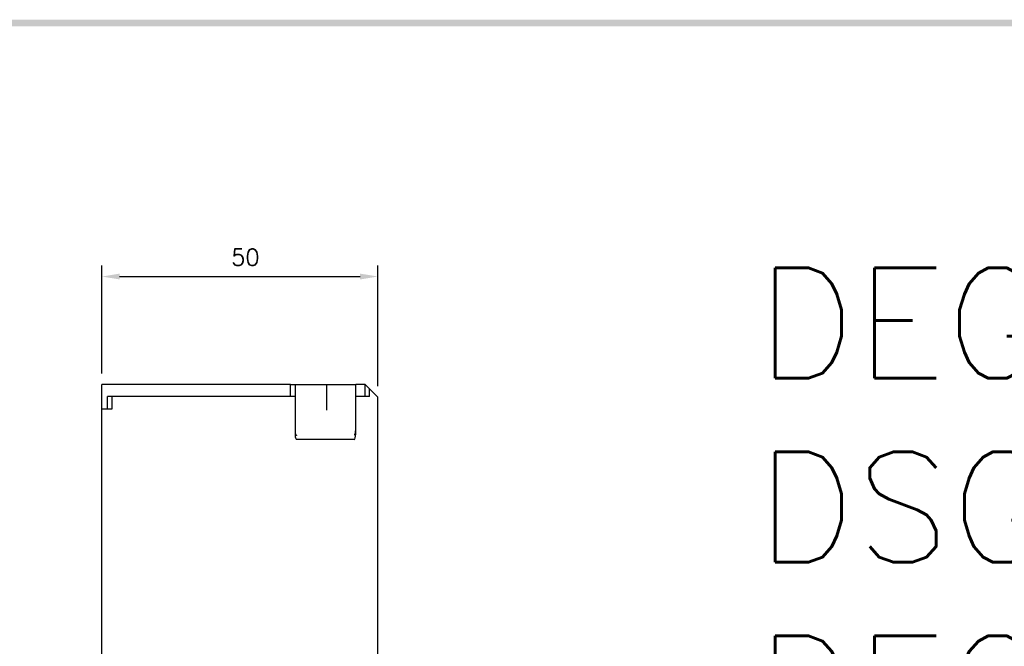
# Model space of a CAD drawing. Extents: x 2148 to 5199, y -907 to 1537.
# Tile 28 of 29: x 4783 to 4962, y 1419 to 1532. Entities that reach past the tile are written whole.
import ezdxf

# ---------------------------------------------------------------- set-up
doc = ezdxf.new("R2010")
doc.units = 0
doc.header["$LTSCALE"] = 3
doc.header["$MEASUREMENT"] = 0
doc.layers.get('Defpoints').update_dxf_attribs({"linetype": 'CONTINUOUS'})
for name, color, linetype in [('di', 3, 'CONTINUOUS'), ('DIM', 3, 'CONTINUOUS'), ('dwg', 7, 'CONTINUOUS')]:
    doc.layers.add(name, color=color, linetype=linetype)
doc.styles.add('KIM', font='ROMANS.shx', dxfattribs={"height": 5, "bigfont": 'GSG1.shx'})
doc.styles.get("Standard").update_dxf_attribs({"font": 'romans.shx', "height": 3, "bigfont": 'ghs.shx'})
doc.dimstyles.new('STANDARD$0', dxfattribs={"dimtxt": 5, "dimasz": 5, "dimexe": 1, "dimexo": 2, "dimgap": 2, "dimtad": 1, "dimdec": 4, "dimzin": 12, "dimdsep": 46, "dimtxsty": 'KIM', "dimcen": -1, "dimdle": 0.1, "dimadec": 0, "dimazin": 0, "dimtfac": 1, "dimtdec": 4, "dimtmove": 0, "dimatfit": 3, "dimfxl": 0, "dimtolj": 1, "dimtzin": 0, "dimarcsym": 0})

# ---------------------------------------------------------------- blocks, each defined once
blk = doc.blocks.new('*D72')
at = {"layer": 'Defpoints', "color": 0}
for p in [(4848.4, 1485.79), (4798.4, 1466.23), (4848.4, 1463.93)]:
    blk.add_point(p, dxfattribs=at)
at = {"layer": 'di'}
for p, q in [((4798.4, 1468.23), (4798.4, 1487.79)), ((4848.4, 1465.93), (4848.4, 1487.79)), ((4801.6, 1485.79), (4845.2, 1485.79))]:
    blk.add_line(p, q, dxfattribs=at)
for points in [[(4801.6, 1486.32), (4801.6, 1485.26), (4798.4, 1485.79)], [(4845.2, 1486.32), (4845.2, 1485.26), (4848.4, 1485.79)]]:
    blk.add_solid(points, dxfattribs=at)
at = {"layer": 'di', "insert": (4824.4, 1489.29), "char_height": 3, "attachment_point": 5}
blk.add_mtext('\\A1;50', dxfattribs=at)

msp = doc.modelspace()

# ---------------------------------------------------------------- linework, layer by layer
at = {"layer": 'di'}
for p, q in [((4832.595, 1466.234), (4798.395, 1466.234)), ((4798.395, 1461.734), (4798.395, 1466.234)), ((4832.595, 1466.234), (4833.395, 1466.234)), ((4832.595, 1464.034), (4832.595, 1466.234)), ((4833.395, 1466.234), (4833.395, 1464.034)), ((4833.395, 1466.234), (4838.836, 1466.234)), ((4838.836, 1466.234), (4839.095, 1466.234)), ((4839.095, 1466.234), (4839.095, 1461.571)), ((4839.095, 1466.234), (4839.395, 1466.234)), ((4839.395, 1466.234), (4839.846, 1466.234)), ((4839.846, 1466.234), (4839.941, 1466.234)), ((4839.941, 1466.234), (4844.395, 1466.234)), ((4846.095, 1466.234), (4844.395, 1466.234)), ((4844.395, 1464.034), (4844.395, 1466.234)), ((4846.095, 1464.034), (4846.095, 1466.234)), ((4846.895, 1465.434), (4846.095, 1466.234)), ((4801.589, 1464.034), (4799.395, 1464.034)), ((4799.395, 1461.734), (4799.395, 1464.034)), ((4800.201, 1464.034), (4800.201, 1461.734)), ((4832.595, 1464.034), (4801.595, 1464.034)), ((4833.395, 1464.034), (4832.595, 1464.034)), ((4833.395, 1464.034), (4833.395, 1457.301)), ((4844.395, 1457.301), (4844.395, 1464.034)), ((4846.095, 1464.034), (4844.395, 1464.034)), ((4846.895, 1464.034), (4846.095, 1464.034)), ((4848.395, 1463.934), (4846.895, 1465.434)), ((4846.895, 1464.034), (4846.895, 1465.434)), ((4848.395, 1412.034), (4848.395, 1463.934)), ((4798.395, 1414.609), (4798.395, 1461.734)), ((4800.201, 1461.734), (4798.395, 1461.734)), ((4844.095, 1456.234), (4833.695, 1456.234))]:
    msp.add_line(p, q, dxfattribs=at)
for centre, major_axis, ratio, start_param, end_param in [((4833.695, 1458.125), (0.043, 1.076), 0.2759729, 1.7140684, 2.9690197), ((4833.695, 1457.301), (0, 1.067), 0.2812704, 1.5707963, 3.1415927), ((4833.695, 1457.092), (-0.298, 0.188), 0.2041303, 1.3834896, 1.6993347), ((4844.095, 1457.301), (0, 1.067), 0.2812704, 3.1415927, 4.712389), ((4844.095, 1457.246), (-0.299, -0.113), 0.2484092, 1.4773874, 1.9039736), ((4844.095, 1458.324), (-0.098, 1.12), 0.2533576, 3.2364835, 4.3806936)]:
    msp.add_ellipse(centre, major_axis=major_axis, ratio=ratio, start_param=start_param, end_param=end_param, dxfattribs=at)
at = {"layer": 'dwg'}
msp.add_trace([(4215.836, 1532.337), (4217.036, 1531.137), (5195.036, 1532.337), (5193.836, 1531.137)], dxfattribs=at)

# ---------------------------------------------------------------- texts
at = {"layer": 'DIM', "insert": (4917.027, 1487.345), "char_height": 20, "width": 782.77285, "attachment_point": 1}
msp.add_mtext('{\\Fromans,hgs|c129;D}EG 32,33BE\\PDSG 32,33BE\\PDEG 52,53BE\\PDSG 52,53BE\\PDEG 62,63BE\\PDSG 62,63BE\\PDEG 102,103BE\\PDSG 102,103BE', dxfattribs=at)

# ---------------------------------------------------------------- dimensions: what is measured, and where the dimension line sits
at = {"layer": 'di'}
dim = msp.add_linear_dim(base=(4848.395, 1485.791), p1=(4798.395, 1466.234), p2=(4848.395, 1463.934), dimstyle='STANDARD$0', override={"dimtxt": 4, "dimasz": 3.2, "dimexe": 2, "dimdec": 2, "dimzin": 8, "dimtxsty": 'Standard', "dimcen": 0, "dimclrd": 256, "dimclre": 256, "dimclrt": 256, "dimadec": 2, "dimazin": 2, "dimtfac": 0.6, "dimtdec": 2, "dimtzin": 8, "dimlwd": 65535, "dimlwe": 65535, "dimarcsym": 1}, dxfattribs=at)
dim.commit()
dim.dimension.update_dxf_attribs({"geometry": '*D72', "text_midpoint": (4824.395, 1485.791), "dimtype": 160})

doc.saveas('drawing.dxf')
